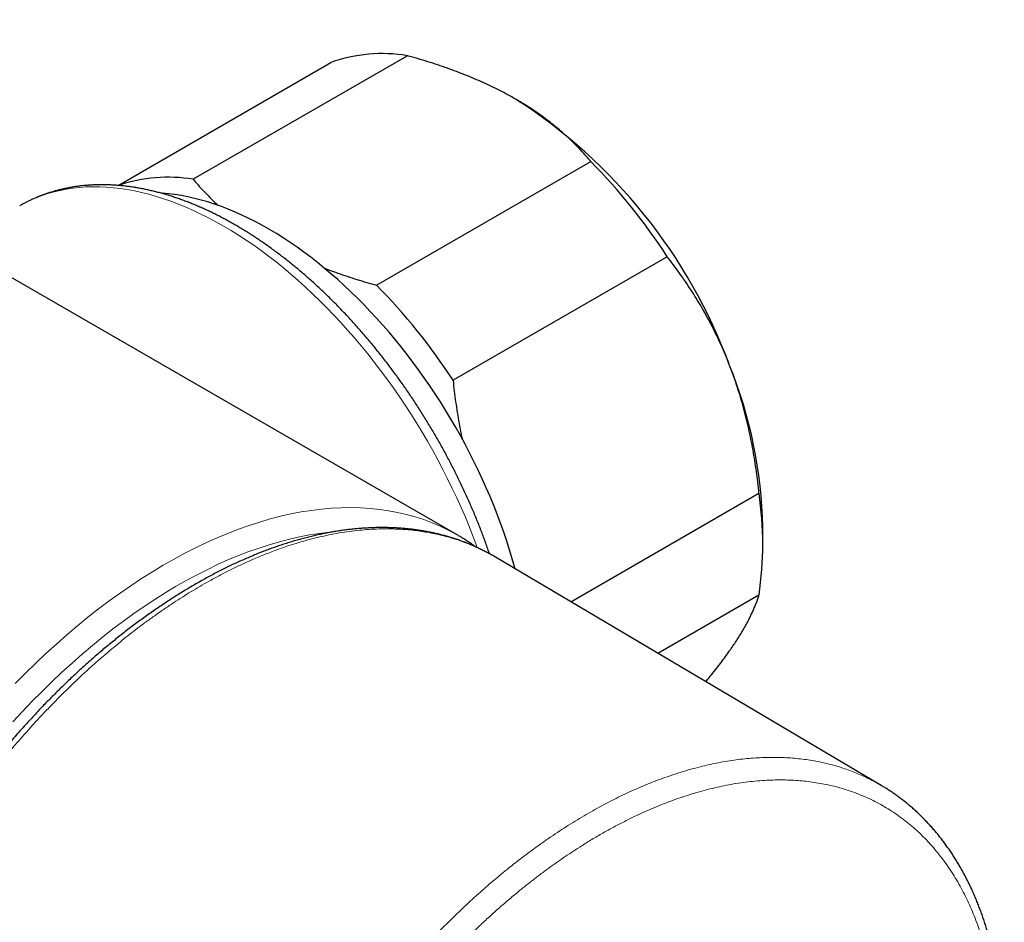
# Model space of a CAD drawing. Header units: millimetres. Extents: x 8 to 735, y 12 to 450.
# Tile 35 of 67: x 685 to 727, y 131 to 169. Entities that reach past the tile are written whole.
import ezdxf

# ---------------------------------------------------------------- set-up
doc = ezdxf.new("R2010")
doc.units = ezdxf.units.MM

msp = doc.modelspace()

# ---------------------------------------------------------------- linework, layer by layer
at = {"color": 7, "linetype": 'Continuous', "lineweight": 30}
for p, q in [((703.666, 147.343), (546.676, 237.971)), ((701.531, 167.908), (692.339, 162.602)), ((689.114, 162.34), (698.251, 167.615)), ((700.213, 158.056), (709.405, 163.363)), ((712.685, 159.282), (703.493, 153.976)), ((708.545, 144.472), (716.622, 149.135)), ((716.782, 146.856), (716.782, 147.673)), ((703.72, 147.311), (703.617, 147.371)), ((705.31, 146.385), (705.244, 146.423)), ((721.871, 136.588), (705.31, 146.386)), ((716.622, 144.762), (712.287, 142.259)), ((721.923, 136.556), (721.819, 136.618))]:
    msp.add_line(p, q, dxfattribs=at)
at = {"color": 252, "linetype": 'Continuous', "lineweight": 0, "flags": 128}
for points in [[(704.536, 146.794), (704.517, 146.847), (704.359, 147.264), (704.193, 147.681), (704.02, 148.098), (703.84, 148.513), (703.653, 148.926), (703.459, 149.338), (703.259, 149.747), (703.052, 150.154), (702.838, 150.559), (702.618, 150.961), (702.392, 151.359), (702.16, 151.754), (701.922, 152.145), (701.679, 152.533), (701.43, 152.915), (701.175, 153.294), (700.916, 153.668), (700.651, 154.036), (700.382, 154.4), (700.108, 154.757), (699.829, 155.109), (699.547, 155.455), (699.26, 155.795), (698.969, 156.128), (698.675, 156.455), (698.378, 156.774), (698.077, 157.086), (697.773, 157.391), (697.466, 157.689), (697.157, 157.978), (696.845, 158.26), (696.531, 158.533), (696.215, 158.798), (695.897, 159.054), (695.578, 159.302), (695.257, 159.541), (694.936, 159.771), (694.613, 159.991), (694.29, 160.202), (693.966, 160.404), (693.642, 160.596), (693.318, 160.778), (692.995, 160.95), (692.671, 161.112), (692.349, 161.264), (692.027, 161.406), (691.706, 161.537), (691.387, 161.658), (691.069, 161.769), (690.753, 161.868), (690.439, 161.958), (690.128, 162.036), (689.818, 162.104), (689.512, 162.161), (689.208, 162.206), (688.907, 162.242), (688.609, 162.266), (688.315, 162.279), (688.024, 162.281), (687.738, 162.273), (687.455, 162.253), (687.177, 162.222), (686.903, 162.181), (686.633, 162.129), (686.369, 162.065), (686.109, 161.991), (685.855, 161.907), (685.606, 161.811), (685.362, 161.705), (685.124, 161.589), (684.894, 161.463)], [(703.617, 147.371), (703.616, 147.372), (703.282, 147.551), (702.94, 147.716), (702.59, 147.866), (702.232, 148), (701.866, 148.119), (701.493, 148.222), (701.112, 148.31), (700.725, 148.382), (700.331, 148.438), (699.931, 148.479), (699.525, 148.505), (699.113, 148.514), (698.696, 148.508), (698.273, 148.486), (697.846, 148.448), (697.414, 148.394), (696.978, 148.325), (696.537, 148.241), (696.093, 148.14), (695.646, 148.025), (695.195, 147.894), (694.742, 147.747), (694.286, 147.585), (693.828, 147.409), (693.368, 147.217), (692.907, 147.01), (692.444, 146.789), (691.981, 146.553), (691.517, 146.303), (691.053, 146.039), (690.589, 145.76), (690.125, 145.468), (689.662, 145.162), (689.2, 144.843), (688.739, 144.51), (688.281, 144.165), (687.824, 143.807), (687.369, 143.436), (686.917, 143.053), (686.468, 142.658), (686.022, 142.251), (685.58, 141.833), (685.141, 141.404), (684.707, 140.964)], [(698.406, 147.481), (698.176, 147.459), (697.757, 147.407), (697.334, 147.34), (696.906, 147.258), (696.476, 147.161), (696.042, 147.049), (695.605, 146.921), (695.165, 146.779), (694.723, 146.623), (694.278, 146.451), (693.832, 146.265), (693.385, 146.065), (692.936, 145.85), (692.487, 145.621), (692.037, 145.379), (691.587, 145.122), (691.136, 144.852), (690.687, 144.569), (690.238, 144.272), (689.789, 143.962), (689.343, 143.64), (688.897, 143.304), (688.454, 142.957), (688.013, 142.597), (687.575, 142.226), (687.139, 141.843), (686.707, 141.448), (686.278, 141.043), (685.852, 140.626), (685.431, 140.2), (685.014, 139.763), (684.602, 139.316)]]:
    msp.add_lwpolyline(points, dxfattribs=at)
at = {"color": 7, "linetype": 'Continuous', "lineweight": 30, "flags": 128}
msp.add_lwpolyline([(706.158, 145.885), (706.144, 145.935), (706.036, 146.315), (705.92, 146.697), (705.797, 147.079), (705.667, 147.462), (705.531, 147.844), (705.387, 148.226), (705.237, 148.607), (705.08, 148.988), (704.916, 149.368), (704.747, 149.746), (704.57, 150.123), (704.388, 150.497), (704.2, 150.87), (704.005, 151.24), (703.805, 151.608), (703.6, 151.973), (703.388, 152.335), (703.172, 152.693), (702.95, 153.048), (702.723, 153.398), (702.491, 153.745), (702.255, 154.088), (702.014, 154.425), (701.768, 154.759), (701.518, 155.087), (701.265, 155.409), (701.007, 155.727), (700.745, 156.038), (700.48, 156.344), (700.212, 156.643), (699.94, 156.936), (699.666, 157.223), (699.388, 157.503), (699.108, 157.776), (698.826, 158.042), (698.541, 158.301), (698.254, 158.552), (697.966, 158.796), (697.675, 159.031), (697.384, 159.259), (697.091, 159.479), (696.797, 159.69), (696.502, 159.893), (696.207, 160.088), (695.911, 160.274), (695.615, 160.451), (695.318, 160.619), (695.022, 160.778), (694.727, 160.927), (694.432, 161.068), (694.137, 161.199), (693.844, 161.321), (693.552, 161.433), (693.261, 161.536), (692.972, 161.629), (692.685, 161.712), (692.399, 161.785), (692.116, 161.849), (691.835, 161.903), (691.557, 161.946), (691.281, 161.98), (691.009, 162.004), (690.968, 162.007)], dxfattribs=at)
at = {"color": 7, "linetype": 'Continuous', "lineweight": 30}
for centre, radius, start, end in [((700.454, 161.469), 6.529, 80.502, 109.7171), ((693.735, 146.638), 23.051, 20.2514, 57.3377), ((691.062, 145.259), 25.773, 32.9651, 44.624), ((691.26, 156.138), 6.554, 80.5282, 108.8508), ((681.87, 139.952), 25.773, 32.9651, 44.624), ((697.291, 147.302), 19.495, 1.0899, 22.0394), ((701.815, 146.948), 14.968, 351.5988, 8.4012)]:
    msp.add_arc(centre, radius, start, end, dxfattribs=at)
for points, knots in [([(706.175, 166.044), (706.065, 166.107), (705.844, 166.232), (705.499, 166.413), (705.146, 166.587), (704.782, 166.756), (704.409, 166.919), (704.029, 167.076), (703.645, 167.225), (703.247, 167.37), (702.834, 167.512), (702.406, 167.651), (701.972, 167.783), (701.678, 167.867), (701.531, 167.908)], [0, 0, 0, 0, 0.081816, 0.16367, 0.245526, 0.327345, 0.409934, 0.492524, 0.573549, 0.654574, 0.740914, 0.827281, 0.913654, 1, 1, 1, 1]), ([(709.405, 163.363), (709.339, 163.441), (709.206, 163.597), (708.996, 163.828), (708.777, 164.057), (708.547, 164.282), (708.308, 164.505), (708.059, 164.723), (707.801, 164.937), (707.53, 165.15), (707.243, 165.361), (706.94, 165.57), (706.627, 165.774), (706.37, 165.931), (706.217, 166.019), (706.175, 166.044)], [0, 0, 0, 0, 0.0795363, 0.1590931, 0.2386465, 0.3181781, 0.3981796, 0.4781805, 0.5573503, 0.6365196, 0.7195152, 0.8025499, 0.8855826, 0.9685754, 1, 1, 1, 1]), ([(705.058, 146.529), (705.048, 146.56), (705.009, 146.674), (704.94, 146.869), (704.851, 147.116), (704.759, 147.362), (704.665, 147.608), (704.568, 147.854), (704.468, 148.099), (704.366, 148.344), (704.261, 148.588), (704.154, 148.832), (704.045, 149.075), (703.933, 149.318), (703.818, 149.56), (703.702, 149.801), (703.582, 150.041), (703.461, 150.281), (703.337, 150.519), (703.211, 150.757), (703.083, 150.993), (702.953, 151.228), (702.82, 151.463), (702.686, 151.696), (702.549, 151.927), (702.41, 152.158), (702.269, 152.387), (702.127, 152.615), (701.982, 152.841), (701.835, 153.066), (701.686, 153.289), (701.536, 153.51), (701.383, 153.73), (701.229, 153.948), (701.073, 154.165), (700.915, 154.379), (700.756, 154.592), (700.595, 154.802), (700.432, 155.011), (700.268, 155.218), (700.102, 155.423), (699.934, 155.625), (699.765, 155.826), (699.595, 156.024), (699.423, 156.22), (699.25, 156.413), (699.076, 156.605), (698.9, 156.793), (698.723, 156.98), (698.545, 157.164), (698.365, 157.345), (698.184, 157.524), (698.003, 157.7), (697.82, 157.874), (697.636, 158.045), (697.451, 158.213), (697.266, 158.378), (697.079, 158.541), (696.891, 158.701), (696.703, 158.857), (696.514, 159.011), (696.324, 159.162), (696.133, 159.31), (695.942, 159.455), (695.75, 159.596), (695.557, 159.735), (695.364, 159.87), (695.171, 160.002), (694.977, 160.131), (694.782, 160.257), (694.588, 160.379), (694.392, 160.498), (694.197, 160.614), (694.001, 160.726), (693.805, 160.835), (693.609, 160.94), (693.413, 161.042), (693.217, 161.14), (693.021, 161.235), (692.825, 161.326), (692.628, 161.413), (692.432, 161.497), (692.237, 161.577), (692.041, 161.653), (691.846, 161.726), (691.651, 161.794), (691.456, 161.859), (691.262, 161.921), (691.068, 161.978), (690.875, 162.031), (690.682, 162.081), (690.491, 162.127), (690.299, 162.169), (690.109, 162.206), (689.919, 162.24), (689.73, 162.27), (689.543, 162.296), (689.356, 162.318), (689.17, 162.337), (688.985, 162.351), (688.802, 162.361), (688.619, 162.367), (688.438, 162.369), (688.258, 162.368), (688.08, 162.362), (687.903, 162.353), (687.727, 162.339), (687.553, 162.322), (687.38, 162.3), (687.21, 162.275), (687.04, 162.246), (686.873, 162.213), (686.707, 162.177), (686.543, 162.136), (686.38, 162.092), (686.22, 162.044), (686.061, 161.992), (685.904, 161.936), (685.749, 161.877), (685.596, 161.814), (685.445, 161.747), (685.296, 161.677), (685.15, 161.603), (685.015, 161.532), (684.931, 161.483), (684.894, 161.462)], [0, 0, 0, 0, 0.003114, 0.011351, 0.019587, 0.027822, 0.036055, 0.044288, 0.052519, 0.060749, 0.068979, 0.077208, 0.085436, 0.093663, 0.101889, 0.110115, 0.118341, 0.126566, 0.134791, 0.143015, 0.151239, 0.159463, 0.167687, 0.17591, 0.184134, 0.192358, 0.200582, 0.208806, 0.217031, 0.225255, 0.233481, 0.241706, 0.249933, 0.25816, 0.266387, 0.274616, 0.282845, 0.291075, 0.299306, 0.307538, 0.315771, 0.324005, 0.33224, 0.340477, 0.348715, 0.356955, 0.365196, 0.373438, 0.381682, 0.389928, 0.398175, 0.406424, 0.414675, 0.422928, 0.431182, 0.439439, 0.447697, 0.455957, 0.464219, 0.472484, 0.48075, 0.489018, 0.497288, 0.505561, 0.513835, 0.522111, 0.530389, 0.538668, 0.546949, 0.555232, 0.563517, 0.571802, 0.580089, 0.588377, 0.596666, 0.604955, 0.613245, 0.621534, 0.629824, 0.638112, 0.646399, 0.654685, 0.662969, 0.67125, 0.679529, 0.687804, 0.696074, 0.70434, 0.7126, 0.720854, 0.729102, 0.737341, 0.745572, 0.753794, 0.762007, 0.770208, 0.778398, 0.786575, 0.79474, 0.80289, 0.811027, 0.819148, 0.827254, 0.835344, 0.843417, 0.851474, 0.859513, 0.867536, 0.875542, 0.88353, 0.891502, 0.899458, 0.907398, 0.915323, 0.923233, 0.931129, 0.939013, 0.946884, 0.954745, 0.962597, 0.97044, 0.978277, 0.986108, 0.993934, 1, 1, 1, 1]), ([(692.339, 162.602), (692.407, 162.521), (692.545, 162.36), (692.762, 162.122), (692.989, 161.887), (693.206, 161.673), (693.352, 161.54), (693.415, 161.482)], [0, 0, 0, 0, 0.210097, 0.420253, 0.630398, 0.840481, 1, 1, 1, 1]), ([(715.361, 154.617), (715.338, 154.676), (715.262, 154.871), (715.125, 155.199), (714.948, 155.597), (714.762, 155.99), (714.566, 156.377), (714.362, 156.758), (714.15, 157.132), (713.931, 157.496), (713.703, 157.858), (713.462, 158.22), (713.21, 158.582), (712.952, 158.937), (712.774, 159.167), (712.685, 159.282)], [0, 0, 0, 0, 0.034083, 0.113223, 0.192397, 0.271573, 0.350714, 0.430546, 0.510378, 0.588808, 0.667237, 0.750413, 0.833614, 0.916819, 1, 1, 1, 1]), ([(697.971, 158.791), (698.036, 158.766), (698.226, 158.693), (698.553, 158.575), (698.954, 158.438), (699.368, 158.305), (699.787, 158.177), (700.071, 158.096), (700.213, 158.056)], [0, 0, 0, 0, 0.091709, 0.264903, 0.448643, 0.63244, 0.816246, 1, 1, 1, 1]), ([(716.622, 149.135), (716.606, 149.29), (716.573, 149.599), (716.513, 150.061), (716.445, 150.522), (716.367, 150.982), (716.28, 151.441), (716.184, 151.896), (716.078, 152.346), (715.96, 152.8), (715.83, 153.256), (715.685, 153.716), (715.53, 154.17), (715.417, 154.468), (715.361, 154.617)], [0, 0, 0, 0, 0.082025, 0.164072, 0.246116, 0.328135, 0.410674, 0.493213, 0.574834, 0.656455, 0.742321, 0.82823, 0.914137, 1, 1, 1, 1]), ([(703.493, 153.976), (703.51, 153.821), (703.543, 153.512), (703.603, 153.05), (703.671, 152.589), (703.748, 152.129), (703.817, 151.758), (703.864, 151.54), (703.878, 151.475)], [0, 0, 0, 0, 0.183894, 0.367839, 0.551775, 0.735657, 0.920705, 1, 1, 1, 1]), ([(705.242, 146.426), (705.24, 146.427), (705.184, 146.46), (705.071, 146.523), (704.903, 146.614), (704.733, 146.7), (704.561, 146.783), (704.388, 146.862), (704.213, 146.937), (704.036, 147.008), (703.857, 147.076), (703.676, 147.14), (703.494, 147.2), (703.31, 147.257), (703.123, 147.31), (702.935, 147.359), (702.746, 147.404), (702.554, 147.446), (702.36, 147.484), (702.164, 147.519), (701.967, 147.549), (701.767, 147.576), (701.567, 147.599), (701.366, 147.618), (701.164, 147.633), (700.959, 147.644), (700.753, 147.652), (700.545, 147.656), (700.337, 147.656), (700.127, 147.652), (699.916, 147.644), (699.704, 147.632), (699.491, 147.617), (699.277, 147.598), (699.061, 147.575), (698.845, 147.548), (698.627, 147.517), (698.409, 147.482), (698.19, 147.444), (697.969, 147.401), (697.748, 147.355), (697.525, 147.305), (697.302, 147.251), (697.078, 147.194), (696.854, 147.132), (696.628, 147.067), (696.402, 146.998), (696.175, 146.925), (695.947, 146.848), (695.719, 146.768), (695.491, 146.684), (695.263, 146.597), (695.035, 146.506), (694.807, 146.412), (694.578, 146.314), (694.349, 146.212), (694.119, 146.107), (693.89, 145.998), (693.66, 145.885), (693.43, 145.769), (693.2, 145.65), (692.97, 145.526), (692.739, 145.4), (692.509, 145.27), (692.279, 145.136), (692.049, 145), (691.819, 144.859), (691.59, 144.716), (691.36, 144.569), (691.131, 144.419), (690.902, 144.265), (690.673, 144.109), (690.445, 143.949), (690.217, 143.786), (689.99, 143.62), (689.763, 143.45), (689.536, 143.278), (689.309, 143.101), (689.083, 142.922), (688.859, 142.741), (688.635, 142.557), (688.414, 142.371), (688.193, 142.182), (687.972, 141.99), (687.751, 141.794), (687.531, 141.595), (687.312, 141.394), (687.095, 141.19), (686.878, 140.984), (686.663, 140.776), (686.449, 140.564), (686.235, 140.35), (686.026, 140.137), (685.821, 139.923), (685.616, 139.707), (685.407, 139.482), (685.192, 139.248), (684.971, 139.003), (684.742, 138.747), (684.504, 138.476), (684.256, 138.19), (683.989, 137.879), (683.686, 137.524), (683.329, 137.101), (682.896, 136.587), (682.464, 136.073), (682.072, 135.609), (681.762, 135.244), (681.485, 134.922), (681.234, 134.633), (681.002, 134.367), (680.783, 134.121), (680.568, 133.882), (680.363, 133.658), (680.169, 133.448), (679.992, 133.261), (679.818, 133.079), (679.646, 132.903), (679.476, 132.732), (679.312, 132.571), (679.159, 132.424), (679.012, 132.287), (678.872, 132.159), (678.733, 132.035), (678.6, 131.919), (678.471, 131.811), (678.345, 131.709), (678.228, 131.617), (678.115, 131.531), (678.007, 131.451), (677.899, 131.375), (677.795, 131.305), (677.694, 131.239), (677.597, 131.179), (677.504, 131.124), (677.413, 131.074), (677.325, 131.028), (677.244, 130.988), (677.167, 130.953), (677.092, 130.921), (677.017, 130.892), (676.943, 130.865), (676.872, 130.843), (676.806, 130.824), (676.743, 130.809), (676.682, 130.797), (676.622, 130.788), (676.565, 130.781), (676.509, 130.777), (676.463, 130.776), (676.423, 130.777), (676.4, 130.778), (676.384, 130.78), (676.379, 130.78)], [0, 0, 0, 0, 0.000197, 0.007391, 0.014569, 0.021735, 0.028891, 0.03604, 0.043183, 0.050323, 0.057462, 0.064602, 0.071746, 0.078895, 0.086051, 0.093217, 0.100395, 0.107587, 0.114795, 0.122022, 0.129268, 0.136536, 0.143829, 0.150961, 0.158197, 0.16545, 0.172715, 0.179987, 0.187262, 0.194535, 0.201801, 0.209054, 0.216292, 0.223599, 0.230888, 0.238178, 0.245469, 0.252765, 0.260067, 0.267375, 0.274692, 0.282019, 0.28936, 0.296654, 0.30399, 0.311339, 0.318696, 0.326057, 0.333417, 0.340771, 0.348115, 0.355444, 0.362752, 0.370091, 0.37742, 0.384747, 0.392074, 0.399401, 0.406731, 0.414065, 0.421405, 0.428752, 0.436109, 0.443454, 0.450796, 0.458135, 0.465473, 0.472812, 0.480153, 0.487497, 0.494846, 0.502202, 0.50957, 0.516861, 0.524196, 0.531551, 0.538918, 0.546288, 0.553651, 0.560998, 0.568319, 0.575606, 0.582852, 0.590184, 0.597525, 0.604856, 0.612176, 0.619488, 0.626794, 0.634096, 0.641395, 0.648693, 0.655999, 0.662939, 0.670049, 0.677361, 0.684903, 0.692708, 0.700818, 0.709285, 0.718181, 0.727596, 0.738178, 0.751053, 0.766578, 0.785436, 0.798191, 0.809334, 0.819189, 0.828142, 0.836429, 0.844197, 0.851549, 0.859321, 0.865873, 0.872016, 0.877846, 0.884004, 0.889863, 0.895465, 0.900849, 0.905473, 0.910359, 0.915014, 0.919472, 0.923766, 0.927922, 0.931961, 0.935453, 0.939125, 0.942703, 0.946159, 0.949502, 0.952742, 0.955888, 0.958949, 0.961932, 0.964845, 0.96738, 0.970017, 0.972802, 0.975523, 0.978169, 0.980734, 0.983215, 0.98573, 0.988272, 0.990819, 0.993385, 0.995985, 0.997568, 0.999265, 1, 1, 1, 1]), ([(704.453, 146.831), (704.446, 146.836), (704.389, 146.879), (704.277, 146.957), (704.118, 147.064), (703.957, 147.168), (703.826, 147.25), (703.747, 147.295), (703.723, 147.309)], [0, 0, 0, 0, 0.027112, 0.246998, 0.466799, 0.686532, 0.906215, 1, 1, 1, 1]), ([(715.361, 142.369), (715.384, 142.401), (715.459, 142.509), (715.58, 142.688), (715.721, 142.903), (715.852, 143.113), (715.973, 143.317), (716.085, 143.515), (716.187, 143.707), (716.28, 143.892), (716.364, 144.073), (716.442, 144.252), (716.511, 144.428), (716.572, 144.599), (716.606, 144.707), (716.622, 144.762)], [0, 0, 0, 0, 0.034083, 0.113223, 0.192397, 0.271573, 0.350714, 0.430546, 0.510378, 0.588808, 0.667237, 0.750413, 0.833614, 0.916819, 1, 1, 1, 1]), ([(714.343, 141.042), (714.354, 141.055), (714.437, 141.155), (714.588, 141.343), (714.796, 141.605), (714.995, 141.866), (715.185, 142.122), (715.302, 142.286), (715.361, 142.369)], [0, 0, 0, 0, 0.0270987, 0.213871, 0.410356, 0.6069409, 0.8035213, 1, 1, 1, 1]), ([(726.091, 117.439), (726.095, 117.457), (726.127, 117.573), (726.182, 117.786), (726.255, 118.079), (726.326, 118.373), (726.395, 118.666), (726.46, 118.958), (726.523, 119.249), (726.582, 119.54), (726.639, 119.829), (726.692, 120.117), (726.743, 120.405), (726.791, 120.69), (726.835, 120.975), (726.877, 121.258), (726.916, 121.541), (726.952, 121.822), (726.985, 122.101), (727.014, 122.38), (727.041, 122.658), (727.065, 122.934), (727.086, 123.21), (727.104, 123.484), (727.119, 123.757), (727.131, 124.03), (727.141, 124.3), (727.147, 124.568), (727.15, 124.834), (727.15, 125.1), (727.147, 125.364), (727.141, 125.627), (727.132, 125.888), (727.12, 126.147), (727.105, 126.403), (727.087, 126.657), (727.066, 126.909), (727.042, 127.16), (727.015, 127.41), (726.985, 127.657), (726.952, 127.902), (726.916, 128.146), (726.877, 128.387), (726.835, 128.626), (726.79, 128.863), (726.741, 129.097), (726.69, 129.329), (726.636, 129.559), (726.579, 129.786), (726.519, 130.011), (726.456, 130.234), (726.39, 130.454), (726.321, 130.671), (726.25, 130.886), (726.175, 131.098), (726.097, 131.307), (726.017, 131.513), (725.934, 131.718), (725.847, 131.919), (725.758, 132.118), (725.666, 132.313), (725.572, 132.505), (725.475, 132.693), (725.376, 132.879), (725.272, 133.063), (725.167, 133.244), (725.059, 133.421), (724.948, 133.595), (724.834, 133.766), (724.719, 133.933), (724.6, 134.097), (724.479, 134.258), (724.356, 134.415), (724.23, 134.57), (724.101, 134.721), (723.97, 134.868), (723.836, 135.013), (723.7, 135.154), (723.561, 135.293), (723.42, 135.427), (723.276, 135.559), (723.13, 135.686), (722.983, 135.81), (722.833, 135.931), (722.681, 136.047), (722.527, 136.161), (722.37, 136.271), (722.211, 136.377), (722.064, 136.472), (721.968, 136.53), (721.926, 136.555)], [0, 0, 0, 0, 0.002139, 0.013747, 0.025393, 0.037066, 0.048751, 0.060434, 0.072103, 0.083752, 0.095405, 0.107037, 0.11865, 0.130247, 0.141831, 0.153405, 0.164972, 0.176534, 0.188095, 0.199657, 0.211221, 0.222792, 0.23437, 0.24596, 0.257564, 0.269185, 0.280829, 0.292349, 0.303894, 0.315475, 0.327081, 0.338702, 0.350327, 0.36194, 0.37353, 0.384922, 0.396536, 0.408138, 0.419732, 0.431319, 0.442902, 0.454484, 0.466067, 0.477654, 0.489251, 0.500841, 0.512421, 0.523993, 0.535559, 0.547122, 0.558685, 0.570249, 0.581817, 0.5934, 0.604893, 0.616411, 0.627947, 0.639491, 0.651035, 0.662569, 0.674083, 0.685569, 0.696838, 0.708366, 0.719862, 0.731327, 0.742765, 0.754177, 0.765568, 0.776938, 0.788292, 0.799632, 0.810962, 0.822283, 0.8336, 0.844915, 0.856231, 0.867552, 0.878879, 0.890217, 0.901566, 0.912823, 0.924059, 0.935297, 0.946537, 0.957774, 0.969008, 0.980235, 0.991453, 1, 1, 1, 1])]:
    msp.add_open_spline(points, degree=3, knots=knots, dxfattribs=at)
at = {"color": 252, "linetype": 'Continuous', "lineweight": 0}
for points, knots in [([(705.244, 146.423), (705.166, 146.468), (704.98, 146.575), (704.676, 146.728), (704.334, 146.883), (704.006, 147.014), (703.694, 147.125), (703.399, 147.218), (703.099, 147.301), (702.791, 147.375), (702.474, 147.44), (702.15, 147.494), (701.82, 147.537), (701.519, 147.566), (701.247, 147.585), (701.006, 147.596), (700.762, 147.601), (700.462, 147.601), (700.104, 147.591), (699.686, 147.563), (699.262, 147.521), (698.83, 147.462), (698.39, 147.387), (697.943, 147.296), (697.491, 147.188), (697.094, 147.081), (696.755, 146.98), (696.473, 146.89), (696.191, 146.795), (695.912, 146.695), (695.637, 146.592), (695.367, 146.486), (695.095, 146.374), (694.763, 146.231), (694.369, 146.051), (693.912, 145.83), (693.455, 145.594), (693.025, 145.36), (692.623, 145.13), (692.251, 144.908), (691.878, 144.677), (691.501, 144.434), (691.121, 144.179), (690.737, 143.911), (690.353, 143.635), (689.983, 143.358), (689.627, 143.084), (689.284, 142.811), (688.943, 142.532), (688.602, 142.245), (688.263, 141.951), (687.917, 141.643), (687.566, 141.321), (687.208, 140.984), (686.853, 140.639), (686.501, 140.288), (686.152, 139.929), (685.806, 139.564), (685.464, 139.192), (685.098, 138.786), (684.711, 138.346), (684.302, 137.872), (683.896, 137.394), (683.408, 136.817), (682.841, 136.141), (682.262, 135.456), (681.753, 134.861), (681.314, 134.356), (680.918, 133.912), (680.567, 133.527), (680.261, 133.201), (679.952, 132.88), (679.673, 132.602), (679.426, 132.364), (679.211, 132.164), (678.993, 131.969), (678.773, 131.782), (678.55, 131.602), (678.342, 131.445), (678.15, 131.31), (677.974, 131.195), (677.796, 131.089), (677.617, 130.992), (677.437, 130.907), (677.276, 130.844), (677.135, 130.798), (677.013, 130.766), (676.891, 130.742), (676.771, 130.728), (676.653, 130.722), (676.577, 130.727), (676.539, 130.729)], [0, 0, 0, 0, 0.010655, 0.0253846, 0.040154, 0.0549233, 0.0669168, 0.0789103, 0.0909252, 0.10294, 0.1153711, 0.1278021, 0.1402571, 0.1527121, 0.161529, 0.1703459, 0.1791712, 0.1879966, 0.2027205, 0.2174443, 0.2322078, 0.2469713, 0.2620973, 0.2772234, 0.2923924, 0.3075615, 0.3168448, 0.3261282, 0.3354215, 0.3447147, 0.3535316, 0.3623484, 0.3711737, 0.379999, 0.3947229, 0.4094468, 0.4242103, 0.4389738, 0.4509624, 0.462951, 0.474961, 0.486971, 0.4993967, 0.5118225, 0.5242719, 0.5367214, 0.5479386, 0.5591569, 0.5703742, 0.581631, 0.5928889, 0.6041457, 0.6162052, 0.6282647, 0.6403459, 0.6524271, 0.6644676, 0.6765081, 0.6885694, 0.7006308, 0.7153705, 0.7301107, 0.7448589, 0.7596073, 0.7832688, 0.8069301, 0.8227122, 0.8384947, 0.8542754, 0.8649659, 0.8756561, 0.8863692, 0.8970819, 0.904324, 0.9115672, 0.9188085, 0.9261188, 0.9334314, 0.9407399, 0.9464163, 0.9520949, 0.95777, 0.9635809, 0.9693962, 0.9752049, 0.9792809, 0.9833594, 0.9874349, 0.9916222, 0.9958129, 1, 1, 1, 1]), ([(721.819, 136.618), (721.79, 136.635), (721.677, 136.702), (721.474, 136.81), (721.209, 136.943), (720.938, 137.065), (720.659, 137.18), (720.371, 137.286), (720.076, 137.383), (719.775, 137.471), (719.465, 137.548), (719.148, 137.616), (718.82, 137.674), (718.485, 137.721), (718.144, 137.757), (717.799, 137.781), (717.449, 137.794), (717.095, 137.796), (716.738, 137.787), (716.376, 137.766), (716.011, 137.734), (715.643, 137.69), (715.266, 137.634), (714.881, 137.566), (714.488, 137.485), (714.092, 137.391), (713.687, 137.283), (713.274, 137.162), (712.875, 137.032), (712.494, 136.898), (712.133, 136.763), (711.77, 136.618), (711.407, 136.463), (711.042, 136.299), (710.676, 136.126), (710.31, 135.944), (709.944, 135.753), (709.577, 135.553), (709.205, 135.342), (708.83, 135.119), (708.45, 134.884), (708.07, 134.639), (707.686, 134.383), (707.299, 134.114), (706.948, 133.862), (706.639, 133.633), (706.372, 133.429), (706.105, 133.221), (705.809, 132.985), (705.484, 132.72), (705.132, 132.423), (704.781, 132.118), (704.432, 131.806), (704.084, 131.486), (703.739, 131.16), (703.397, 130.827), (703.057, 130.488), (702.72, 130.142), (702.386, 129.789), (702.053, 129.429), (701.717, 129.057), (701.377, 128.672), (701.033, 128.277), (700.633, 127.813), (700.177, 127.28), (699.654, 126.667), (699.12, 126.044), (698.65, 125.504), (698.255, 125.057), (697.937, 124.703), (697.616, 124.352), (697.298, 124.013), (696.984, 123.687), (696.672, 123.374), (696.383, 123.095), (696.116, 122.846), (695.872, 122.629), (695.625, 122.418), (695.458, 122.286), (695.375, 122.219)], [0, 0, 0, 0, 0.004221, 0.016892, 0.029562, 0.042255, 0.054947, 0.068073, 0.081199, 0.094349, 0.107499, 0.121105, 0.134719, 0.148546, 0.162381, 0.176212, 0.190044, 0.203902, 0.217761, 0.231592, 0.245423, 0.259281, 0.27314, 0.28755, 0.30196, 0.316402, 0.330843, 0.345867, 0.360899, 0.3737, 0.386507, 0.39931, 0.412114, 0.42494, 0.437766, 0.45057, 0.463373, 0.476199, 0.489025, 0.50229, 0.515556, 0.528846, 0.542136, 0.555889, 0.569649, 0.57911, 0.58857, 0.59804, 0.60751, 0.62013, 0.632751, 0.645371, 0.658039, 0.670708, 0.683376, 0.695996, 0.708617, 0.721237, 0.733905, 0.746573, 0.759241, 0.772651, 0.786062, 0.799472, 0.819599, 0.839725, 0.860994, 0.882263, 0.894452, 0.90664, 0.918836, 0.931032, 0.94248, 0.953928, 0.965375, 0.97403, 0.98269, 0.991347, 1, 1, 1, 1]), ([(696.018, 121.387), (696.114, 121.465), (696.308, 121.62), (696.594, 121.868), (696.877, 122.123), (697.19, 122.418), (697.531, 122.753), (697.899, 123.13), (698.263, 123.515), (698.624, 123.907), (698.98, 124.304), (699.38, 124.756), (699.823, 125.265), (700.308, 125.83), (700.791, 126.396), (701.274, 126.962), (701.758, 127.525), (702.213, 128.046), (702.639, 128.525), (703.038, 128.96), (703.441, 129.386), (703.847, 129.804), (704.26, 130.214), (704.68, 130.615), (705.106, 131.008), (705.535, 131.39), (705.967, 131.761), (706.379, 132.102), (706.77, 132.415), (707.141, 132.701), (707.506, 132.973), (707.865, 133.232), (708.218, 133.478), (708.572, 133.716), (708.964, 133.97), (709.394, 134.238), (709.863, 134.514), (710.332, 134.776), (710.8, 135.022), (711.248, 135.244), (711.674, 135.442), (712.079, 135.619), (712.483, 135.784), (712.886, 135.938), (713.291, 136.081), (713.699, 136.213), (714.11, 136.334), (714.518, 136.442), (714.923, 136.537), (715.33, 136.619), (715.738, 136.689), (716.147, 136.745), (716.552, 136.787), (716.941, 136.814), (717.315, 136.827), (717.674, 136.828), (718.03, 136.817), (718.383, 136.794), (718.734, 136.759), (719.082, 136.71), (719.425, 136.649), (719.762, 136.575), (720.108, 136.486), (720.461, 136.377), (720.821, 136.249), (721.173, 136.104), (721.517, 135.944), (721.846, 135.772), (722.162, 135.587), (722.463, 135.393), (722.756, 135.184), (723.041, 134.962), (723.311, 134.732), (723.566, 134.495), (723.807, 134.252), (724.051, 133.987), (724.295, 133.698), (724.538, 133.384), (724.771, 133.055), (724.993, 132.714), (725.2, 132.365), (725.392, 132.01), (725.571, 131.649), (725.739, 131.278), (725.897, 130.895), (726.041, 130.511), (726.172, 130.126), (726.29, 129.742), (726.404, 129.332), (726.511, 128.895), (726.61, 128.429), (726.697, 127.954), (726.772, 127.469), (726.832, 126.983), (726.881, 126.497), (726.916, 126.012), (726.941, 125.519), (726.954, 125.02), (726.956, 124.531), (726.948, 124.056), (726.931, 123.593), (726.905, 123.125), (726.87, 122.654), (726.824, 122.153), (726.765, 121.624), (726.691, 121.064), (726.605, 120.501), (726.51, 119.951), (726.409, 119.417), (726.301, 118.898), (726.183, 118.377), (726.058, 117.854), (725.966, 117.504), (725.92, 117.329)], [0, 0, 0, 0, 0.006085, 0.012173, 0.018263, 0.02435, 0.032584, 0.04082, 0.049059, 0.057302, 0.065544, 0.073782, 0.085222, 0.096662, 0.108097, 0.119533, 0.130967, 0.142402, 0.151598, 0.160799, 0.170001, 0.1792, 0.188395, 0.197763, 0.207136, 0.21651, 0.225883, 0.235251, 0.243169, 0.251089, 0.259007, 0.266488, 0.27397, 0.281453, 0.288934, 0.298813, 0.308697, 0.318584, 0.328468, 0.338347, 0.346948, 0.355552, 0.364158, 0.372762, 0.381363, 0.390272, 0.399186, 0.408101, 0.417014, 0.425924, 0.435146, 0.444371, 0.453596, 0.462817, 0.471278, 0.479741, 0.488205, 0.496665, 0.505314, 0.513962, 0.522592, 0.531223, 0.539853, 0.549615, 0.559384, 0.569154, 0.578922, 0.588684, 0.597946, 0.607211, 0.616479, 0.625744, 0.635005, 0.643637, 0.652271, 0.660903, 0.670668, 0.680439, 0.690212, 0.699983, 0.709748, 0.719012, 0.72828, 0.737551, 0.746819, 0.756083, 0.764715, 0.773349, 0.781981, 0.791747, 0.801519, 0.811292, 0.821063, 0.830829, 0.840094, 0.849363, 0.858633, 0.867902, 0.877166, 0.885442, 0.893722, 0.902002, 0.910282, 0.918558, 0.928116, 0.937678, 0.94724, 0.956799, 0.965436, 0.974078, 0.982721, 0.991362, 1, 1, 1, 1])]:
    msp.add_open_spline(points, degree=3, knots=knots, dxfattribs=at)

doc.saveas('drawing.dxf')
